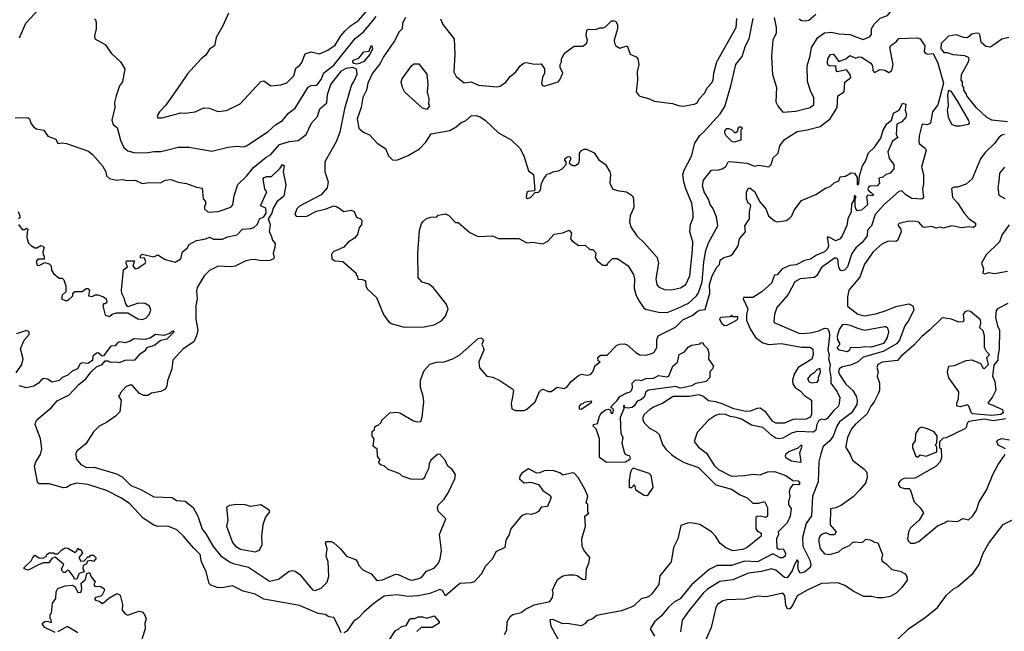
# Model space of a CAD drawing. Extents: x 1793424 to 1900092, y 321114 to 470632.
# Tile 223 of 256: x 1859758 to 1866642, y 417168 to 421449. Entities that reach past the tile are written whole.
import ezdxf

# ---------------------------------------------------------------- set-up
doc = ezdxf.new("R2010")
doc.units = 0

msp = doc.modelspace()

# ---------------------------------------------------------------- linework, layer by layer
at = {"layer": '0CON05XD'}
for points in [[(1865592.8, 421332.8), (1865655, 421310), (1865700.9, 421329.1), (1865714, 421345), (1865712.9, 421385), (1865732.6, 421417.4), (1865775, 421460), (1865825, 421478.8), (1865885, 421550), (1865965, 421580), (1866045, 421575.8), (1866175, 421605.7), (1866193.2, 421616.8), (1866275, 421722.5), (1866295, 421736.7), (1866310, 421725), (1866321.2, 421695), (1866385, 421606.7), (1866445, 421550), (1866465, 421547.5), (1866525, 421572.5), (1866590, 421625), (1866614.2, 421635.8), (1866686.7, 421625)], [(1859757.6, 421322.4), (1859801.5, 421425), (1859895, 421525.6)], [(1860280, 421455), (1860290, 421445), (1860292.5, 421415), (1860292.5, 421385), (1860280, 421335), (1860283.3, 421315), (1860356.4, 421276.4), (1860397.5, 421215), (1860462.5, 421155), (1860492.5, 421105), (1860476.4, 421013.6), (1860456.7, 420985), (1860433.6, 420916.4), (1860421.7, 420868.3), (1860423.3, 420835), (1860402.5, 420745), (1860412.5, 420715), (1860440, 420695), (1860462.5, 420605), (1860486.7, 420555), (1860515, 420530), (1860555, 420519.2), (1860642.7, 420517.3), (1860695, 420525.7), (1860745, 420525.8), (1860793, 420537), (1860865, 420555.8), (1860944.1, 420555.9), (1861101.7, 420528.3), (1861215, 420556.7), (1861275, 420563.3), (1861325, 420558.8), (1861345, 420566.2), (1861495, 420666.7), (1861547, 420713), (1861595.6, 420744.4), (1861636.7, 420795), (1861685, 420828.8), (1861775, 420976.2), (1861795, 420989.2), (1861835, 420990), (1861865, 421030), (1861884, 421076), (1861955, 421130.6), (1862103.1, 421316.9), (1862162.5, 421365), (1862214.3, 421425.7), (1862249.4, 421470.6)], [(1861217.5, 421495), (1861179.2, 421405), (1861132, 421325), (1861120, 421265), (1861085, 421242.5), (1861059.5, 421200.5), (1861026.1, 421173.9), (1860930.5, 421069.5), (1860882, 420998), (1860780.5, 420849.5), (1860736.2, 420805), (1860720, 420775), (1860723, 420763), (1860755, 420761.2), (1860885, 420796.2), (1860915, 420793.8), (1860985, 420804), (1861045, 420831.2), (1861085, 420829.2), (1861143.9, 420806.1), (1861205, 420812.5), (1861299.3, 420860.7), (1861445, 421016.7), (1861465, 421020), (1861515, 420986.2), (1861585, 420992), (1861625, 421006), (1861674.4, 421055.6), (1861689.7, 421110.3), (1861715, 421128), (1861727.5, 421145), (1861755, 421208.8), (1861795, 421223.8), (1861855, 421210), (1861912.5, 421235), (1861965, 421271.2), (1862003.7, 421336.3), (1862030.8, 421369.2), (1862070.8, 421405), (1862127.4, 421442.6), (1862187, 421513)], [(1865207.5, 421455), (1865223.6, 421443.6), (1865255, 421440), (1865275, 421446.7), (1865325, 421488)], [(1862454.5, 421465), (1862435.5, 421425), (1862432.2, 421385), (1862412.2, 421365), (1862379.3, 421300.7), (1862301.8, 421188.2), (1862277.6, 421142.4), (1862225.7, 421075), (1862192.2, 421005), (1862181.9, 420955), (1862157.5, 420905), (1862146.6, 420833.4), (1862118.8, 420755), (1862128.8, 420688.8), (1862161.7, 420661.7), (1862204.1, 420644.1), (1862257.5, 420585), (1862315, 420546.7), (1862337.5, 420495), (1862365, 420467.5), (1862395, 420466.7), (1862475, 420498.8), (1862554.1, 420545.9), (1862598.3, 420591.7), (1862635, 420650), (1862765, 420673.8), (1862810.5, 420699.5), (1862845, 420728.8), (1862875, 420741.2), (1862915, 420776.2), (1862950.7, 420779.3), (1862978.3, 420768.3), (1863015, 420743.8), (1863105, 420658), (1863195, 420608.8), (1863255, 420550), (1863283.3, 420495), (1863315, 420390), (1863350, 420365), (1863360, 420255), (1863355, 420250), (1863313, 420247), (1863305, 420240), (1863300, 420205), (1863308.3, 420198.3), (1863330, 420205), (1863361.7, 420238.3), (1863385, 420242.5), (1863400, 420255), (1863407.5, 420305), (1863425, 420340), (1863440, 420355), (1863441.7, 420368.3), (1863465, 420372.5), (1863493, 420387), (1863525, 420390), (1863550, 420405), (1863580, 420435), (1863580, 420455), (1863570, 420465), (1863570, 420475), (1863585, 420490), (1863601.7, 420491.7), (1863610, 420485), (1863610, 420465), (1863601.7, 420458.3), (1863600, 420445), (1863625, 420427.5), (1863645, 420427.5), (1863666.7, 420445), (1863672.5, 420465), (1863672.5, 420515), (1863687, 420533), (1863705, 420542.5), (1863721.7, 420541.7), (1863775, 420517.5), (1863807, 420467), (1863853.3, 420435), (1863883.6, 420383.6), (1863890, 420365), (1863883.3, 420305), (1863904.1, 420264.1), (1863935, 420253.8), (1864000, 420245), (1864042.5, 420215), (1864050, 420195), (1864052.5, 420135), (1864026.2, 420075), (1864020.8, 420030.8), (1864034, 419995), (1864072, 419935), (1864126, 419885), (1864216, 419785), (1864224, 419745), (1864206.2, 419635), (1864214, 419595), (1864225, 419580), (1864265, 419561.2), (1864315, 419558.8), (1864377.6, 419572.4), (1864416, 419595), (1864442.9, 419655), (1864463.1, 419835), (1864464, 419895), (1864443.8, 419965), (1864448.8, 420015), (1864467.7, 420062.3), (1864467.5, 420095), (1864458.6, 420165), (1864415.6, 420265), (1864400.8, 420315), (1864395.9, 420365.9), (1864404.3, 420395), (1864455.5, 420494.5), (1864478.1, 420585), (1864512.8, 420637.2), (1864538.5, 420661.5), (1864655, 420790.8), (1864687.8, 420842.2), (1864730.6, 420985), (1864765.4, 421134.6), (1864808.9, 421191.1), (1864833.3, 421265), (1864858.9, 421315), (1864886.9, 421456.9)], [(1862700, 421455), (1862716.2, 421415), (1862796.2, 421315), (1862801.2, 421205), (1862793.3, 421085), (1862810.5, 421050.5), (1862865, 421006.2), (1862913.9, 421013.9), (1862965, 420990.8), (1863095, 420978.6), (1863117.1, 420982.9), (1863157.3, 421012.7), (1863188.6, 421051.4), (1863226.7, 421085), (1863256.7, 421125), (1863285, 421148), (1863305, 421150), (1863355, 421136.7), (1863405, 421140), (1863427.5, 421105), (1863427.5, 421075), (1863413.3, 421045), (1863406.7, 421005), (1863410.7, 420990.7), (1863426.1, 420983.9), (1863522.5, 421015), (1863535, 421027.5), (1863556.7, 421075), (1863537.5, 421115), (1863537.5, 421135), (1863546.4, 421153.6), (1863547.5, 421175), (1863567.5, 421215), (1863635, 421262.5), (1863695, 421263.3), (1863722.5, 421285), (1863727.5, 421305), (1863720, 421335), (1863723.3, 421376.7), (1863737, 421383), (1863785, 421380), (1863815, 421392.5), (1863835, 421392.5), (1863855, 421400), (1863895, 421440), (1863915, 421440), (1863926.4, 421436.4), (1863937.5, 421415), (1863938, 421385), (1863915.7, 421305), (1863915.8, 421285), (1863925.6, 421265.6), (1863955, 421250), (1864005, 421266.2), (1864027.6, 421207.6), (1864068.3, 421188.3), (1864080, 421175), (1864086.7, 421135), (1864076.2, 421085), (1864077.5, 421025), (1864067.5, 420945), (1864082.5, 420925), (1864095, 420913.3), (1864155, 420896.7), (1864195, 420877.5), (1864323, 420863), (1864365, 420847.5), (1864396.7, 420843.3), (1864475, 420856.7), (1864492.5, 420865), (1864511.7, 420898.3), (1864546.1, 420933.9), (1864566.7, 420975), (1864596.2, 421005), (1864606, 421025), (1864611.2, 421075), (1864632, 421155), (1864768, 421395), (1864773.2, 421456.8)], [(1865032.9, 421465), (1865046.9, 421395), (1865047.5, 421355), (1865024.6, 421305.4), (1865014.5, 421194.5), (1865016.7, 421145), (1865022, 421065), (1865050.8, 420975), (1865045.8, 420875), (1865060.3, 420840.3), (1865095, 420801.2), (1865185, 420808), (1865285, 420834), (1865310, 420855), (1865310.8, 420905), (1865290.8, 420945), (1865267, 421017), (1865263.3, 421125), (1865285.6, 421195), (1865295.5, 421254.5), (1865338.6, 421325), (1865385, 421357.1), (1865435, 421361.9), (1865485, 421350), (1865565, 421345.5), (1865592.8, 421332.8)], [(1866665.4, 420734.6), (1866555.7, 420745.7), (1866521.2, 420765), (1866446.7, 420835), (1866380, 420915), (1866378.3, 420928.3), (1866360, 420955), (1866360, 420975), (1866350, 420985), (1866350, 421015), (1866340, 421025), (1866342.5, 421065), (1866392.5, 421155), (1866397.5, 421175), (1866392.5, 421185), (1866366.4, 421196.4), (1866285, 421202.5), (1866245, 421217.5), (1866225, 421217.5), (1866202, 421245), (1866204.3, 421285.7), (1866253.8, 421336.2), (1866305, 421346), (1866355, 421327.5), (1866385, 421323.8), (1866415, 421350.8), (1866448, 421358), (1866463.6, 421353.6), (1866470, 421345), (1866477.5, 421295), (1866514.1, 421264.1), (1866545, 421260), (1866625.8, 421314.2), (1866675, 421326)], [(1862115, 421137.1), (1862095, 421142), (1862087.1, 421155), (1862090.8, 421165), (1862129.9, 421180.1), (1862165, 421222.9), (1862200.5, 421229.5), (1862215, 421267.5), (1862220, 421265), (1862225.7, 421245), (1862205.8, 421205), (1862164.6, 421155.4), (1862135, 421141.9), (1862115, 421137.1)], [(1863141.7, 419918.3), (1863248.3, 419918.3), (1863305, 419886.2), (1863345, 419891.2), (1863415, 419881.2), (1863451.7, 419898.3), (1863495, 419947.5), (1863555, 419957.5), (1863600, 419975), (1863616.7, 419955), (1863610, 419915), (1863620.5, 419900.5), (1863665, 419867.5), (1863711.7, 419871.7), (1863745, 419840), (1863765, 419840), (1863787, 419817), (1863782.5, 419785), (1863795, 419760), (1863835, 419730), (1863865, 419730), (1863870, 419745), (1863903, 419777), (1863935, 419777.5), (1864009.5, 419729.5), (1864050, 419665), (1864055.8, 419635), (1864055, 419570), (1864065.8, 419525), (1864085.6, 419485.6), (1864119.2, 419435), (1864133.4, 419423.4), (1864225, 419400.9), (1864285, 419400.5), (1864355, 419426.5), (1864434.6, 419465.4), (1864491.4, 419515), (1864505, 419536.2), (1864529.1, 419615), (1864541.8, 419755), (1864556.1, 419833.9), (1864575, 419888), (1864639.4, 420005), (1864629.7, 420069.7), (1864605, 420130), (1864585.7, 420155.7), (1864575, 420193.3), (1864544.2, 420245), (1864531.2, 420285), (1864538.8, 420325), (1864594.1, 420395.9), (1864645, 420397.5), (1864670, 420405), (1864695, 420422.5), (1864712.5, 420455), (1864723.1, 420456.9), (1864845.7, 420445.7), (1864895, 420423.1), (1864925, 420430), (1864995, 420418.9), (1865013.1, 420435), (1865027.4, 420482.6), (1865062, 420515), (1865072.9, 420565), (1865105, 420610.8), (1865195, 420665.8), (1865265, 420677.5), (1865355, 420702.5), (1865423.8, 420755), (1865473.8, 420835), (1865478.8, 420915), (1865522.1, 420945), (1865528.2, 421011.8), (1865570, 421045), (1865564.3, 421065), (1865538.5, 421098.5), (1865475, 421084.4), (1865467.5, 421095), (1865465.5, 421125.5), (1865425, 421122.9), (1865411.2, 421131.2), (1865405.8, 421145), (1865408, 421175), (1865426.7, 421205), (1865447.5, 421207.5), (1865485, 421155.7), (1865534.2, 421175), (1865562.1, 421197.9), (1865605, 421180.6), (1865625, 421187.8), (1865645, 421185.7), (1865710, 421145), (1865720, 421125), (1865723, 421093), (1865735, 421080), (1865775, 421100), (1865806.2, 421096.2), (1865835, 421080), (1865855.9, 421094.1), (1865865.4, 421135), (1865841.9, 421255), (1865850.4, 421269.6), (1865886.2, 421293.8), (1865905, 421318), (1866035, 421321.2), (1866055, 421314), (1866087.7, 421265), (1866083.2, 421226.8), (1866089.1, 421215), (1866105, 421207.5), (1866145, 421212), (1866177.5, 421145), (1866217.3, 421005), (1866176.6, 420853.4), (1866140, 420805), (1866126.7, 420725), (1866105, 420712.5), (1866075, 420717.5), (1866065, 420710), (1866046.7, 420635), (1866043.8, 420595), (1866049.2, 420579.2), (1866088.8, 420548.8), (1866096.7, 420535), (1866063.6, 420416.4), (1866077.1, 420365), (1866077, 420297), (1866070.8, 420265), (1866077, 420203), (1866065, 420192.5), (1865995, 420198), (1865953.6, 420223.6), (1865925, 420250.8), (1865905, 420245.8), (1865805, 420158.5), (1865740.6, 420085), (1865714.3, 420005), (1865685.6, 419975), (1865684.5, 419935), (1865649.6, 419890.4), (1865605, 419851.1), (1865576.9, 419813.1), (1865545, 419720), (1865525, 419696.7), (1865505, 419690), (1865495, 419696.7), (1865485, 419717.5), (1865479.6, 419769.6), (1865469.4, 419779.4), (1865455, 419780), (1865364.3, 419715), (1865331.7, 419658.3), (1865315.5, 419644.5), (1865215, 419635.8), (1865178.8, 419615), (1865132, 419525), (1865052, 419435), (1865036, 419385), (1865030, 419335), (1865037.5, 419327.5), (1865205.4, 419255.4), (1865235, 419251.5), (1865285, 419257.5), (1865345, 419270.5), (1865385, 419290.4), (1865407, 419287), (1865417.4, 419267.4), (1865421.1, 419235), (1865408, 419135), (1865417, 419103), (1865413.3, 419075), (1865423.8, 419035), (1865419.7, 419000.3), (1865430.4, 418945), (1865429.5, 418905), (1865474.4, 418845), (1865491.4, 418805), (1865488.3, 418761.7), (1865484, 418745), (1865448.2, 418711.8), (1865405, 418657.5), (1865385, 418648.8), (1865365, 418653.3), (1865345, 418642.5), (1865331.9, 418615), (1865323.8, 418576.2), (1865307.8, 418562.2), (1865195, 418566.4), (1865155, 418554.5), (1865095, 418519.5), (1865065, 418515.5), (1865045, 418520.5), (1865017.8, 418537.8), (1864955, 418594.4), (1864875, 418610.6), (1864805, 418653.1), (1864768.8, 418665), (1864725, 418672.1), (1864695, 418684.5), (1864653.2, 418686.8), (1864622.1, 418677.9), (1864574.4, 418645.6), (1864495, 418560), (1864473, 418497), (1864505, 418456.7), (1864560, 418415), (1864616.5, 418326.5), (1864645, 418300), (1864735, 418253.5), (1864825, 418258.1), (1864885, 418268.8), (1864935, 418264), (1864986.9, 418283.1), (1865035, 418285.6), (1865115, 418258.6), (1865164.1, 418224.1), (1865200.3, 418220.3), (1865212, 418205), (1865205, 418194.3), (1865165, 418196.2), (1865141.9, 418165), (1865137.1, 418145), (1865142.2, 418115), (1865132.5, 418075), (1865134.4, 418055), (1865151.8, 418025), (1865145.5, 417975), (1865123.3, 417926.7), (1865062, 417865), (1865063.3, 417845), (1865048.8, 417815), (1865052.3, 417752.3), (1865063.9, 417743.9), (1865096.2, 417745), (1865112, 417715), (1865111.2, 417695), (1865095, 417682), (1865075, 417682), (1865025, 417711.2), (1864916.7, 417655), (1864825, 417659.2), (1864735, 417628.5), (1864635, 417627.5), (1864580, 417600), (1864456.2, 417493.8), (1864375, 417395.6), (1864337.1, 417375), (1864293.7, 417336.3), (1864245, 417276), (1864196.2, 417235), (1864167.5, 417185), (1864196.2, 417135)], [(1862605, 420820), (1862575, 420830), (1862478, 420915), (1862452.1, 420942.1), (1862434, 420975), (1862426.2, 421015), (1862431.2, 421035), (1862497.5, 421125), (1862515, 421140), (1862549.3, 421139.3), (1862605, 421067.5), (1862611.2, 420995), (1862606, 420945), (1862618.8, 420895), (1862617, 420857), (1862622.5, 420845), (1862605, 420820)], [(1859727, 420763), (1859815, 420763.3), (1859826.1, 420756.1), (1859839.1, 420719.1), (1859856.8, 420696.8), (1859875.6, 420685.6), (1859926, 420676), (1859955, 420633.8), (1860011.7, 420611.7), (1860025, 420583.3), (1860055, 420587.5), (1860085, 420582), (1860239.8, 420529.8), (1860268, 420505), (1860336, 420425), (1860359.2, 420385), (1860366, 420356), (1860385, 420336.7), (1860435, 420326.7), (1860475, 420331.2), (1860515, 420323.3), (1860565, 420326), (1860615, 420302.5), (1860665, 420310), (1860743, 420307), (1860775, 420326.7), (1860815, 420330), (1860865, 420312.5), (1860925, 420302.5), (1860995, 420277.5), (1861035, 420270), (1861040, 420195), (1861057, 420177), (1861058.3, 420151.7), (1861050, 420145), (1861050, 420125), (1861075, 420102.5), (1861145, 420106.7), (1861235, 420136.7), (1861247.3, 420152.7), (1861258.8, 420215), (1861283.3, 420295), (1861345, 420353.8), (1861392.5, 420415), (1861482.4, 420487.6), (1861513.9, 420506.1), (1861575, 420574.4), (1861645, 420596.5), (1861705, 420604.5), (1861760.6, 420645), (1861798.6, 420725), (1861839.4, 420770.6), (1861855.6, 420824.4), (1861905, 420866.7), (1861909.6, 420925), (1861932.5, 420995), (1862009.2, 421090.8), (1862040.7, 421109.3), (1862085, 421117.1), (1862110, 421105), (1862114.3, 421065), (1862095, 421018.8), (1862077.1, 420992.9), (1862028.1, 420825), (1861997.2, 420662.8), (1861971.4, 420595), (1861891.2, 420455), (1861892.5, 420385), (1861913.9, 420313.9), (1861907.7, 420272.3), (1861865.8, 420224.2), (1861715, 420143.3), (1861696.7, 420125), (1861682.5, 420085), (1861692.5, 420072.5), (1861765, 420074), (1861832.3, 420107.7), (1861895, 420123.3), (1861955, 420146.7), (1861978.3, 420138.3), (1862025, 420107.5), (1862075, 420116.7), (1862096.4, 420106.4), (1862111.7, 420071.7), (1862121.7, 420061.7), (1862138.3, 420058.3), (1862150, 420045), (1862147, 420013), (1862132.5, 419995), (1862120, 419945), (1862099.3, 419920.7), (1862055, 419892.5), (1862025, 419857.5), (1861983, 419837), (1861955, 419827.5), (1861942.5, 419815), (1861937.5, 419805), (1861940, 419775), (1861965, 419760), (1862017, 419757), (1862110, 419675), (1862111.7, 419661.7), (1862120, 419655), (1862121.7, 419631.7), (1862155, 419630), (1862175, 419620), (1862177.5, 419585), (1862187.5, 419565), (1862252.5, 419505), (1862302.5, 419385), (1862337, 419337), (1862355, 419323.3), (1862446.4, 419296.4), (1862585, 419298), (1862655, 419314), (1862707.9, 419342.1), (1862735.7, 419374.3), (1862753.8, 419425), (1862740.5, 419460.5), (1862650, 419575), (1862617.7, 419597.7), (1862571.7, 419611.7), (1862543.3, 419645), (1862541.2, 419815), (1862553, 419973), (1862568.3, 420021.7), (1862580.7, 420039.3), (1862603, 420057), (1862633, 420067), (1862675, 420070), (1862685, 420080), (1862735, 420090), (1862758.3, 420078.3), (1862805, 420030), (1862825, 420030), (1862905, 419960), (1862948.3, 419938.3), (1862965, 419932.5), (1863063, 419937), (1863107, 419917), (1863141.7, 419918.3)], [(1866335, 420702.9), (1866304.6, 420704.6), (1866276.2, 420715), (1866252.5, 420765), (1866244.6, 420815), (1866253.1, 420845), (1866246.8, 420923.2), (1866255, 420956.7), (1866268.8, 420948.8), (1866315.8, 420875.8), (1866392.3, 420742.3), (1866396.2, 420725), (1866388.8, 420715), (1866335, 420702.9)], [(1865533, 420353), (1865572.5, 420377.5), (1865595, 420373.8), (1865613.8, 420345), (1865613.3, 420293.3), (1865625, 420300), (1865630, 420355), (1865650, 420425), (1865671.2, 420458.8), (1865693.3, 420516.7), (1865735, 420556.2), (1865779.7, 420620.3), (1865794.6, 420675.4), (1865820.5, 420719.5), (1865854.1, 420745.9), (1865866.7, 420795), (1865907.5, 420815), (1865930, 420865), (1865955, 420857.5), (1865948.8, 420815), (1865957.5, 420785), (1865955, 420767.5), (1865925.7, 420735), (1865891.5, 420718.5), (1865886.4, 420646.4), (1865898.8, 420625), (1865860.9, 420599.1), (1865828.9, 420525), (1865837.1, 420477.1), (1865870.8, 420435), (1865870, 420405), (1865843.3, 420375), (1865814.2, 420365.8), (1865793.9, 420346.1), (1865765, 420340), (1865770, 420305), (1865753.3, 420285), (1865705, 420284.4), (1865692.2, 420277.8), (1865688.1, 420265), (1865693.6, 420253.6), (1865728, 420225), (1865723, 420217), (1865685, 420220), (1865678.6, 420205), (1865681.4, 420195), (1865685, 420153.8), (1865645, 420116), (1865615, 420110), (1865603.3, 420125), (1865600, 420145), (1865600, 420195), (1865606.4, 420206.4), (1865595, 420220), (1865590, 420185), (1865575, 420160), (1865570.8, 420105), (1865549.4, 420055), (1865542.6, 420007.4), (1865508.5, 419935), (1865495, 419914.4), (1865465, 419900.6), (1865415, 419925.8), (1865404.1, 419925.9), (1865412.5, 419865), (1865405.6, 419845), (1865385, 419823.1), (1865328.8, 419801.2), (1865286.6, 419773.4), (1865245, 419762.5), (1865186.3, 419733.7), (1865141.8, 419728.2), (1865090, 419705), (1865055, 419662.5), (1865035, 419660), (1865014.1, 419605.9), (1864946.6, 419543.4), (1864885, 419505.6), (1864820, 419505), (1864817.5, 419495), (1864850, 419425), (1864840, 419385), (1864840, 419345), (1864866.7, 419285), (1864902.5, 419225), (1864955, 419187.1), (1864995, 419175.6), (1865085, 419182.9), (1865225, 419155.7), (1865285, 419155.7), (1865302.9, 419142.9), (1865306.7, 419105), (1865296, 419074), (1865202.2, 419015), (1865173.3, 418966.7), (1865160.5, 418925), (1865165, 418900), (1865181.2, 418875), (1865215, 418851.4), (1865245, 418818.1), (1865294, 418785), (1865295, 418683.8), (1865285, 418668), (1865257.6, 418652.4), (1865165, 418649.5), (1865105, 418625.5), (1865045, 418624.4), (1865025, 418636.9), (1864975, 418702.2), (1864935, 418729.4), (1864915, 418727.8), (1864865, 418708.8), (1864835, 418707.5), (1864750.8, 418725), (1864670.4, 418759.6), (1864625, 418775.3), (1864575, 418782.3), (1864535, 418814.5), (1864506.6, 418823.4), (1864438.6, 418811.4), (1864327.8, 418812.2), (1864255.5, 418764.5), (1864195, 418739.4), (1864165, 418719.4), (1864124.3, 418685), (1864115.8, 418665), (1864115.8, 418645), (1864126, 418625), (1864160.6, 418590.6), (1864205.5, 418565.5), (1864228.8, 418545), (1864252.9, 418475), (1864275, 418444), (1864316, 418405), (1864349.3, 418379.3), (1864405, 418349.2), (1864505, 418314.4), (1864625, 418194.2), (1864735, 418162.9), (1864795, 418124), (1864845, 418102), (1864885, 418065.8), (1864925, 418065.8), (1864965, 418076.7), (1864986.2, 418035), (1864986.4, 417973.6), (1864975, 417963.8), (1864935, 417973.3), (1864915, 417972), (1864906.1, 417963.9), (1864906, 417885), (1864915, 417871.2), (1864942.5, 417855), (1864943.3, 417835), (1864844.3, 417755.7), (1864815, 417740), (1864745, 417732.2), (1864695, 417752.7), (1864654.4, 417785), (1864625, 417832.5), (1864595.8, 417865), (1864512.5, 417915), (1864465, 417926), (1864435, 417926.2), (1864381.7, 417908.3), (1864360, 417815), (1864330, 417755), (1864312.5, 417655), (1864233.9, 417556.1), (1864227.5, 417495), (1864178.8, 417431.2), (1864155, 417410), (1864104.2, 417395.8), (1864050, 417345), (1864033, 417337), (1863965, 417311.9), (1863877.5, 417295), (1863792.3, 417277.7), (1863763.6, 417256.4), (1863725, 417242.5), (1863709.3, 417220.7), (1863683, 417207), (1863585, 417222.5), (1863555, 417220), (1863485, 417251.2), (1863465, 417247.5), (1863472, 417205), (1863535, 417090)], [(1866645, 420645.6), (1866625, 420640.8), (1866604.6, 420625.4), (1866575, 420582.2), (1866509.7, 420520.3), (1866476.2, 420475), (1866416.7, 420335), (1866375, 420296.7), (1866315, 420277.5), (1866293, 420277), (1866273, 420267), (1866281.2, 420205), (1866315, 420166.7), (1866362, 420095), (1866396.1, 420056.1), (1866440, 420025), (1866440, 420005), (1866427.5, 419995), (1866395, 419998), (1866342.1, 419992.1), (1866275, 420005.8), (1866215, 419990), (1866195, 419996.7), (1866165, 419990), (1866135, 420002.5), (1866085, 419993.3), (1866075, 419997.5), (1866045, 420032.5), (1866025, 420037.5), (1865975, 420038.8), (1865908.3, 420021.7), (1865900, 420015), (1865900, 420005), (1865917, 419987), (1865922.5, 419965), (1865895.9, 419904.1), (1865883, 419897), (1865830.7, 419899.3), (1865785, 419878), (1865725.5, 419824.5), (1865665, 419736.7), (1865632.7, 419647.3), (1865554.6, 419555), (1865545, 419510), (1865545, 419443.3), (1865618.6, 419388.6), (1865665, 419376.5), (1865745, 419390), (1865815.4, 419414.6), (1865885, 419442.2), (1865975, 419460.8), (1866003.3, 419445), (1866008.8, 419415), (1865970.9, 419339.1), (1865946, 419305), (1865908.6, 419205), (1865889.8, 419180.2), (1865795, 419127.4), (1865655, 419087.5), (1865615, 419052.5), (1865568, 419032), (1865511.5, 419018.5), (1865488.8, 419005), (1865484.3, 418985), (1865489.2, 418965), (1865535, 418898.6), (1865582.4, 418852.4), (1865607.8, 418815), (1865614.5, 418785), (1865612.2, 418755), (1865573.2, 418696.8), (1865489.5, 418635), (1865470.9, 418605), (1865446.9, 418533.1), (1865420.3, 418499.7), (1865375, 418462.1), (1865360.5, 418409.5), (1865345.8, 418355), (1865341.5, 418215), (1865300.7, 418115), (1865294.3, 417975.7), (1865257.5, 417922.5), (1865231.4, 417825), (1865234.3, 417764.3), (1865281.9, 417665), (1865288.6, 417635), (1865284.2, 417615), (1865245, 417582.5), (1865215, 417574.2), (1865204.3, 417595), (1865198.8, 417631.2), (1865202.5, 417655), (1865195, 417667.5), (1865175, 417636.2), (1865158.5, 417591.5), (1865125, 417542.5), (1865105, 417544.5), (1865045, 417595.4), (1865014.5, 417604.5), (1864945, 417587.3), (1864855, 417574.4), (1864745, 417529.4), (1864652.8, 417517.2), (1864566.9, 417463.1), (1864537.1, 417435), (1864437.6, 417312.4), (1864390, 417245), (1864377.5, 417165)], [(1864755, 420592.5), (1864740, 420595), (1864697.5, 420635), (1864687.5, 420655), (1864688.3, 420671.7), (1864703, 420687), (1864715, 420687.5), (1864735, 420680), (1864755, 420660), (1864765, 420660), (1864778.3, 420671.7), (1864781.7, 420688.3), (1864791.7, 420698.3), (1864805, 420700), (1864810, 420685), (1864800, 420675), (1864800, 420605), (1864755, 420592.5)], [(1859750, 420015), (1859775, 419980), (1859795, 419980), (1859805, 419990), (1859817, 419977), (1859810, 419965), (1859807.5, 419925), (1859820, 419885), (1859840, 419865), (1859863, 419853), (1859877, 419853), (1859905, 419867.5), (1859917, 419867), (1859930, 419855), (1859920, 419825), (1859923, 419803), (1859930, 419795), (1859928.3, 419771.7), (1859885, 419772.5), (1859873.3, 419756.7), (1859880.7, 419730.7), (1859895, 419727.5), (1859935, 419750), (1859965, 419740), (1859977, 419727), (1859980, 419695), (1859993.6, 419673.6), (1860035, 419640), (1860055, 419640), (1860067, 419627), (1860080, 419585), (1860080, 419545), (1860055, 419520), (1860050, 419495), (1860075, 419483.3), (1860095, 419482.5), (1860130, 419515), (1860130, 419535), (1860143, 419547), (1860195, 419547.5), (1860223, 419567), (1860235, 419567.5), (1860247, 419553), (1860240, 419515), (1860265, 419512.5), (1860285, 419522.5), (1860305, 419522.5), (1860345, 419510), (1860362.5, 419495), (1860367, 419473), (1860355, 419460), (1860345, 419460), (1860340, 419445), (1860355, 419380), (1860385, 419372.5), (1860405, 419386.7), (1860435, 419396.7), (1860515, 419397.5), (1860585, 419355.8), (1860615, 419351.4), (1860640.9, 419359.1), (1860664.2, 419385.8), (1860674, 419415), (1860665, 419443.3), (1860635, 419461.4), (1860585.8, 419464.2), (1860515, 419440), (1860497.5, 419465), (1860491.2, 419495), (1860473, 419533), (1860470.8, 419555), (1860483, 419697), (1860511.7, 419718.3), (1860502.5, 419745), (1860505, 419760), (1860560, 419760), (1860548, 419725), (1860565, 419705.8), (1860585, 419709.1), (1860635, 419744.4), (1860640.5, 419755), (1860630.6, 419780.6), (1860601.7, 419781.7), (1860603.2, 419796.8), (1860615, 419806.7), (1860695, 419788.8), (1860725, 419802.5), (1860775, 419770), (1860845, 419751.2), (1860883.8, 419775), (1860896.8, 419823.2), (1860929.3, 419850.7), (1860943.3, 419875), (1860995, 419902.5), (1861060, 419915), (1861085, 419926.2), (1861112.7, 419912.7), (1861175, 419913.2), (1861211.1, 419928.9), (1861277.8, 419942.2), (1861315, 419982.9), (1861375, 419987.1), (1861396, 419995), (1861421.1, 420018.9), (1861435, 420056), (1861465, 420068), (1861481.4, 420095), (1861479.2, 420129.2), (1861442.9, 420145), (1861485.8, 420245), (1861472.8, 420262.8), (1861460.5, 420335), (1861467.5, 420345), (1861485, 420352.2), (1861517.6, 420352.4), (1861579.7, 420410.3), (1861595, 420436), (1861608, 420425), (1861601.2, 420385), (1861617.9, 420292.1), (1861606, 420214), (1861556.4, 420173.6), (1861529.7, 420130.3), (1861521.4, 420095), (1861494.3, 420055), (1861509.4, 420015), (1861501.4, 419965), (1861517.5, 419937.5), (1861525.6, 419905.6), (1861543.4, 419883.4), (1861543.1, 419855), (1861530.6, 419815), (1861536.9, 419785), (1861532.5, 419775), (1861506.4, 419763.6), (1861445, 419760), (1861405, 419770.6), (1861372.4, 419767.6), (1861335, 419759.2), (1861265.8, 419724.2), (1861235, 419719.2), (1861145.9, 419724.1), (1861085, 419693.8), (1861048.8, 419655), (1861000, 419575), (1860995, 419550), (1860997.8, 419495), (1860989.4, 419445), (1860989.2, 419355), (1861003.8, 419275), (1860994.1, 419235.9), (1860975.7, 419194.3), (1860901.2, 419145), (1860828.8, 419065), (1860821.2, 419005), (1860790.7, 418920.7), (1860786.7, 418885), (1860775, 418862.5), (1860745, 418846.7), (1860680, 418835), (1860655, 418817.5), (1860625, 418817.5), (1860595, 418832.5), (1860545, 418890), (1860525, 418890), (1860500.7, 418879.3), (1860460, 418835), (1860458.3, 418821.7), (1860450, 418815), (1860467.5, 418785), (1860457.5, 418705), (1860427.5, 418675), (1860365, 418630), (1860313.3, 418605), (1860273.3, 418565), (1860219.5, 418480.5), (1860159.5, 418430.5), (1860151.2, 418415), (1860154, 418375), (1860185, 418336), (1860224.5, 418314.5), (1860277.8, 418317.8), (1860435, 418270.8), (1860475, 418249.2), (1860535, 418188.6), (1860605, 418160.6), (1860695, 418108.6), (1860825, 418104), (1860855, 418083.3), (1860915, 418079.2), (1860970, 418035), (1861003.3, 417973.3), (1861033, 417883), (1861059.4, 417849.4), (1861111.2, 417761.2), (1861165, 417695.8), (1861224, 417654), (1861251.7, 417641.7), (1861357.2, 417617.2), (1861505, 417519.2), (1861567.4, 417532.6), (1861641.2, 417588.8), (1861665, 417593.3), (1861685, 417588.8), (1861716, 417565), (1861805, 417458.8), (1861825, 417454), (1861865, 417469.2), (1861907.7, 417512.3), (1861920.6, 417555), (1861914.2, 417655), (1861900, 417695), (1861908, 417745), (1861896.7, 417785), (1861903.6, 417796.4), (1861935, 417796.2), (1861955, 417786.7), (1862001.2, 417745), (1862043.1, 417693.1), (1862105, 417670), (1862120, 417655), (1862129.3, 417629.3), (1862158.3, 417598.3), (1862215, 417570), (1862255, 417524.2), (1862295, 417527.5), (1862385, 417568.1), (1862405.5, 417565.5), (1862485, 417528), (1862505, 417526), (1862555, 417539.4), (1862575.4, 417554.6), (1862602, 417588), (1862655, 417610), (1862685.3, 417644.7), (1862698.9, 417675), (1862707, 417733), (1862694.3, 417845), (1862737.5, 417955), (1862685, 418010), (1862680, 418035), (1862685, 418050), (1862725, 418092.5), (1862755, 418137.5), (1862800, 418235), (1862806.1, 418266.1), (1862781.7, 418301.7), (1862752.5, 418325), (1862732.5, 418365), (1862695, 418407.5), (1862680, 418405), (1862632.5, 418365), (1862620.7, 418339.3), (1862617.5, 418305), (1862590, 418255), (1862588.3, 418241.7), (1862575, 418230), (1862493, 418233), (1862433, 418253), (1862415, 418270), (1862385, 418282.5), (1862335, 418300), (1862307, 418327), (1862285, 418330), (1862271.7, 418341.7), (1862270, 418355), (1862277.5, 418365), (1862260, 418395), (1862257, 418447), (1862245, 418450), (1862230, 418465), (1862237.5, 418515), (1862223, 418533), (1862223, 418567), (1862238.3, 418581.7), (1862241.7, 418598.3), (1862251.7, 418608.3), (1862265, 418610), (1862285, 418630), (1862290, 418645), (1862345, 418697.5), (1862395, 418702.5), (1862416.1, 418696.1), (1862510.5, 418640.5), (1862536.4, 418633.6), (1862563, 418637), (1862573, 418667), (1862583.3, 418775), (1862580, 418815), (1862561.2, 418875), (1862561.2, 418925), (1862585, 418992.5), (1862625, 419036.7), (1862673, 419053), (1862725, 419053.8), (1862785.9, 419074.1), (1862835, 419103.3), (1862962.9, 419217.1), (1862985, 419221.5), (1863000.8, 419205), (1862990, 419175), (1863001.7, 419151.7), (1863002.5, 419135), (1862967.5, 419055), (1862973, 419013), (1863023.9, 418953.9), (1863066.4, 418946.4), (1863115, 418923.3), (1863198.3, 418868.3), (1863210, 418855), (1863204, 418806), (1863193.9, 418763.9), (1863200, 418725), (1863225, 418712.5), (1863285, 418712.5), (1863305, 418722.5), (1863362.5, 418775), (1863393, 418847), (1863403, 418857), (1863415, 418862.5), (1863455, 418847.5), (1863475, 418847.5), (1863515, 418877.5), (1863565, 418867.5), (1863583, 418877), (1863613.6, 418916.4), (1863665, 418957.5), (1863687, 418967), (1863725, 418960), (1863750, 418965), (1863766, 418984), (1863781.7, 419028.3), (1863817.5, 419055), (1863801.7, 419061.7), (1863800, 419085), (1863818.3, 419101.7), (1863865, 419100), (1863931.7, 419168.3), (1863953, 419177), (1863985, 419180), (1864005, 419173.3), (1864065, 419120), (1864095, 419103.3), (1864135, 419101.2), (1864178.3, 419111.7), (1864195, 419122.5), (1864212, 419155), (1864212.3, 419207.7), (1864223.2, 419236.8), (1864342.8, 419297.2), (1864395, 419348.9), (1864465, 419381.1), (1864495, 419406.7), (1864514.6, 419415.4), (1864550.5, 419419.5), (1864582.8, 419535), (1864581.8, 419595), (1864599.1, 419655), (1864632.5, 419717.5), (1864650, 419735), (1864656.7, 419765), (1864682.5, 419785), (1864725, 419796.2), (1864745, 419811.2), (1864780.8, 419865), (1864791.4, 419915), (1864832, 419965), (1864828.8, 420005), (1864860.8, 420055), (1864860.6, 420105), (1864871.2, 420145), (1864867.5, 420155), (1864852, 420165), (1864840, 420195), (1864840, 420245), (1864855, 420270), (1864865, 420270), (1864895, 420247.5), (1864934, 420175), (1864975.5, 420125), (1864994.2, 420075), (1865035, 420042), (1865055, 420034), (1865116.1, 420043.9), (1865135.7, 420054.3), (1865155.8, 420075), (1865174.2, 420115), (1865225, 420183.3), (1865323.6, 420226.4), (1865391.4, 420268.6), (1865425, 420281.2), (1865453.9, 420306.1), (1865485, 420320), (1865495, 420350), (1865533, 420353)], [(1866645, 420416.2), (1866609.2, 420375), (1866604.3, 420315.7), (1866598, 420275), (1866605, 420220), (1866646.4, 420196.4)], [(1859747, 420107), (1859760, 420075), (1859758.3, 420061.7), (1859750, 420055)], [(1866677.3, 420012.7), (1866626.7, 419945), (1866608.8, 419895), (1866516.1, 419803.9), (1866482.5, 419745), (1866496.7, 419705), (1866491.2, 419675), (1866505, 419671.1), (1866535, 419678.9), (1866575, 419672.9), (1866665, 419688.7)], [(1866666.5, 419463.5), (1866594.3, 419425.7), (1866585.7, 419414.3), (1866580.7, 419365), (1866594.3, 419305), (1866608.8, 419275), (1866606.5, 419143.5), (1866596.7, 419095), (1866597.5, 419065), (1866568.3, 419031.7), (1866560.8, 418955), (1866576, 418916), (1866582.5, 418855), (1866560.7, 418809.3), (1866527.5, 418765), (1866629.5, 418719.5), (1866635, 418697.5), (1866619.2, 418685), (1866555, 418679.5), (1866421.1, 418691.1), (1866412.5, 418695), (1866394.4, 418744.4), (1866385, 418754), (1866335, 418739.4), (1866315, 418744.2), (1866310.9, 418750.9), (1866309.4, 418765), (1866321.9, 418798.1), (1866324.1, 418844.1), (1866255, 418942.5), (1866244.2, 418985), (1866254, 419025), (1866295, 419027.7), (1866375, 419063.3), (1866415, 419067.5), (1866475, 419042), (1866495, 419010), (1866505, 419006.7), (1866532.5, 419035), (1866520, 419085), (1866540, 419105), (1866517, 419127), (1866503.9, 419153.9), (1866503.8, 419235), (1866495, 419270), (1866472.5, 419292.5), (1866479.2, 419325), (1866475, 419348.8), (1866406.8, 419406.8), (1866385, 419410), (1866366.6, 419403.4), (1866355.7, 419385), (1866360, 419345), (1866353.8, 419335), (1866325, 419332), (1866273.4, 419353.4), (1866215, 419362), (1866205, 419358.8), (1866122.7, 419277.3), (1866065, 419232), (1866009.1, 419170.9), (1865917.9, 419092.1), (1865895, 419064), (1865787.5, 419052.5), (1865758.8, 419035), (1865752, 419015), (1865760, 418985), (1865753.8, 418955), (1865770, 418905), (1865770, 418855), (1865763.8, 418835), (1865732.5, 418775), (1865708.6, 418745), (1865682.2, 418687.8), (1865602.4, 418617.6), (1865574.3, 418585), (1865545.9, 418524.1), (1865533.3, 418465), (1865533.9, 418453.9), (1865565.9, 418405.9), (1865580, 418365), (1865663, 418303), (1865681.7, 418281.7), (1865682.5, 418245), (1865671.2, 418205), (1865630, 418155)], [(1864685, 419308.8), (1864705, 419310), (1864770, 419345), (1864780, 419355), (1864778.3, 419368.3), (1864745, 419370), (1864735, 419380), (1864725, 419370), (1864660, 419365), (1864650, 419355), (1864665, 419324.2), (1864685, 419308.8)], [(1859732.7, 418977.3), (1859773.8, 419035), (1859783.3, 419075), (1859763.8, 419145), (1859790, 419205), (1859823.8, 419245), (1859823.3, 419265), (1859805, 419272.5), (1859735, 419250)], [(1862005, 417157.5), (1861987.5, 417202.5), (1861953.6, 417263.6), (1861920.5, 417270.5), (1861895, 417286.2), (1861845, 417292), (1861715, 417348), (1861465, 417394), (1861405, 417428.1), (1861319.5, 417449.5), (1861246.1, 417486.1), (1861186.1, 417473.9), (1861145, 417473.3), (1861095, 417490), (1861083.6, 417503.6), (1861062, 417585), (1861030, 417655), (1861020, 417705), (1860972.2, 417752.2), (1860904.2, 417834.2), (1860857.3, 417877.3), (1860794.1, 417904.1), (1860725, 417900.5), (1860695, 417910.5), (1860620.5, 417960.5), (1860525, 418062.5), (1860465, 418102.9), (1860365, 418152.5), (1860235, 418195.6), (1860155, 418204.2), (1860115, 418194), (1860085, 418173.8), (1860065, 418171.2), (1859965, 418199.2), (1859895, 418200), (1859882, 418215), (1859861.4, 418325), (1859870.8, 418355), (1859904.2, 418405), (1859912.9, 418445), (1859904.2, 418515), (1859866.7, 418615), (1859870, 418635), (1859880, 418650), (1859977, 418733), (1860019.7, 418780.3), (1860105, 418822.9), (1860172.2, 418895), (1860221.4, 418935), (1860257.3, 418985), (1860295, 419018.6), (1860334.3, 419035.7), (1860355, 419061.2), (1860375, 419060.8), (1860392.1, 419052.1), (1860435, 419054.4), (1860455, 419049.4), (1860495, 419065.5), (1860565, 419068.6), (1860599.5, 419110.5), (1860638.5, 419135), (1860652.4, 419157.6), (1860695, 419168.8), (1860743.8, 419206.2), (1860788.8, 419215), (1860837.5, 419265), (1860835, 419270), (1860825, 419267.5), (1860807.5, 419252.5), (1860765, 419238.6), (1860707.5, 419245), (1860670.2, 419219.8), (1860635, 419210), (1860555, 419214.5), (1860530.8, 419199.2), (1860495, 419187.9), (1860455, 419194.4), (1860442, 419188), (1860425, 419166), (1860395, 419162.9), (1860345, 419095.8), (1860335, 419094.3), (1860306.2, 419116.2), (1860295, 419115.8), (1860269.2, 419095), (1860266.6, 419063.4), (1860235, 419042.3), (1860195, 419047.5), (1860180.4, 419039.6), (1860163.3, 419005), (1860125, 418988.6), (1860095, 418962), (1860056.1, 418943.9), (1860035, 418924), (1859985, 418910.9), (1859951.7, 418931.7), (1859925, 418936.7), (1859905, 418922.5), (1859890, 418905), (1859856.8, 418883.2), (1859805, 418872.5), (1859755, 418886)], [(1865545, 419123.3), (1865486.7, 419135), (1865473.8, 419155), (1865492.5, 419175), (1865493.3, 419185), (1865478.8, 419208.8), (1865476, 419235), (1865490.1, 419279.9), (1865514, 419316), (1865535, 419318.8), (1865565, 419311.5), (1865615, 419289.6), (1865665, 419276.5), (1865805, 419301.4), (1865815, 419300.8), (1865825, 419291.2), (1865831.9, 419265), (1865823.1, 419225), (1865797.5, 419182.5), (1865715, 419155.9), (1865665, 419159.8), (1865625, 419152.6), (1865564.5, 419155.5), (1865560, 419135), (1865545, 419123.3)], [(1863860.7, 418350.7), (1863812.5, 418385), (1863812, 418515), (1863788.8, 418585), (1863766.7, 418605), (1863770, 418615), (1863797, 418623), (1863811.1, 418675), (1863824.3, 418695), (1863855, 418719.2), (1863873, 418723), (1863887.5, 418717.5), (1863894.1, 418694.1), (1863905.9, 418694.1), (1863910, 418715), (1863905, 418727.5), (1863892.5, 418732.5), (1863896.7, 418745), (1863936.3, 418783.7), (1863955, 418811.4), (1864002.1, 418837.9), (1864025.8, 418844.2), (1864035.9, 418854.1), (1864043.3, 418875), (1864041.2, 418905), (1864062, 418925), (1864085, 418928.5), (1864105, 418922.5), (1864135, 418936.7), (1864190, 418940), (1864225, 418957.8), (1864285, 418949.6), (1864296.8, 418953.2), (1864325, 419023.8), (1864358.6, 419051.4), (1864370, 419105), (1864405.8, 419124.2), (1864433, 419157), (1864455, 419170), (1864515, 419180), (1864521.7, 419188.3), (1864535, 419190), (1864540, 419175), (1864567, 419147), (1864576.7, 419115), (1864573.6, 419073.6), (1864610, 419025), (1864602.5, 419005), (1864583.3, 418985), (1864583.3, 418945), (1864557.5, 418917.5), (1864486.6, 418903.4), (1864455, 418887.1), (1864395, 418871.8), (1864375, 418870.8), (1864345, 418882.3), (1864153.7, 418856.3), (1864136, 418844), (1864125, 418806), (1864105, 418790.8), (1864075, 418780), (1864055, 418746.7), (1864041.2, 418735), (1864008.8, 418728.8), (1863990, 418735), (1863985, 418750), (1863980, 418745), (1863982.5, 418725), (1863956.2, 418665), (1863961.9, 418555), (1863975.6, 418525), (1863968.8, 418485), (1863985.8, 418415.8), (1863995, 418406.2), (1864018.8, 418398.8), (1864027.5, 418385), (1864025, 418370), (1863995, 418352.5), (1863860.7, 418350.7)], [(1865295, 418906.9), (1865335, 418911.4), (1865344, 418925), (1865343.6, 418946.4), (1865358.3, 418981.7), (1865355, 419006.7), (1865335, 419000), (1865313.2, 418976.8), (1865285, 418959.2), (1865265.8, 418935), (1865278, 418915), (1865295, 418906.9)], [(1863685, 418722.5), (1863745, 418762.5), (1863757.5, 418775), (1863755, 418780), (1863705, 418770), (1863695, 418760), (1863681.7, 418758.3), (1863670, 418745), (1863670, 418725), (1863685, 418722.5)], [(1866653.7, 418656.3), (1866565, 418640.6), (1866505, 418653.3), (1866394.6, 418635.4), (1866382, 418625), (1866376.7, 418595), (1866365.8, 418584.2), (1866235, 418522.5), (1866215, 418520), (1866190, 418495), (1866190, 418455), (1866200, 418445), (1866202.5, 418385), (1866193.3, 418355), (1866165.8, 418324.2), (1866025, 418242.5), (1866005, 418237.5), (1865945, 418240), (1865920, 418225), (1865903.6, 418206.4), (1865903.6, 418193.6), (1865915, 418177.5), (1865945, 418167.5), (1865977, 418167), (1865985, 418160), (1866013.3, 418075), (1866055, 418032.5), (1866077, 417997), (1866047.5, 417945), (1865987.3, 417892.7), (1865972.5, 417865), (1865966.2, 417815), (1865970.5, 417800.5), (1865986.1, 417786.1), (1866015, 417784)], [(1866035, 418387.5), (1866055, 418402.5), (1866095, 418393.3), (1866170, 418425), (1866170, 418455), (1866162.5, 418475), (1866170, 418485), (1866172.5, 418535), (1866152.5, 418565), (1866105, 418586.2), (1866063.9, 418596.1), (1866045, 418587.5), (1866020.5, 418549.5), (1866018.3, 418501.7), (1866000, 418475), (1866000, 418455), (1866025, 418392.5), (1866035, 418387.5)], [(1866650, 418445), (1866600.7, 418470.7), (1866590, 418495), (1866594.2, 418505.8), (1866625, 418518.6), (1866678.6, 418508.6)], [(1865215, 418351.2), (1865222.5, 418357.5), (1865212.7, 418417.3), (1865230, 418465), (1865225, 418472.5), (1865199.2, 418450.8), (1865135, 418423.3), (1865113.3, 418405), (1865110, 418395), (1865114.2, 418384.2), (1865155, 418360.8), (1865215, 418351.2)], [(1866015, 417784), (1866045, 417796.2), (1866175, 417906.2), (1866225, 417926.7), (1866245, 417941.2), (1866315, 417936.7), (1866355, 417956.7), (1866391.7, 417948.3), (1866423, 417977), (1866447.5, 418015), (1866466.2, 418075), (1866518, 418155), (1866561.2, 418265), (1866600, 418335), (1866648.8, 418405)], [(1863148.8, 417145), (1863163.8, 417175), (1863165.8, 417235), (1863187.3, 417272.7), (1863205, 417286), (1863265, 417300.6), (1863295, 417323.3), (1863355, 417352.2), (1863465, 417375.6), (1863484.4, 417405), (1863488.6, 417435), (1863484.2, 417455.8), (1863492.9, 417477.1), (1863519.5, 417530.5), (1863555, 417556.2), (1863595, 417563.8), (1863635, 417562.5), (1863655, 417558), (1863695, 417531.2), (1863716.2, 417533.8), (1863720.8, 417605), (1863737.1, 417645), (1863743.9, 417683.9), (1863702.5, 417735), (1863691.4, 417765), (1863687.5, 417815), (1863713.6, 417903.6), (1863710, 417975), (1863737.5, 417995), (1863730, 418005), (1863730, 418055), (1863720, 418065), (1863730, 418115), (1863708.3, 418168.3), (1863663.8, 418245), (1863635, 418273.8), (1863623.9, 418276.1), (1863555, 418260), (1863535, 418276.7), (1863485, 418292.5), (1863425, 418292), (1863395, 418277.1), (1863375, 418275.8), (1863315, 418305.8), (1863270, 418275), (1863256.2, 418255), (1863252.5, 418235), (1863285, 418207.5), (1863331.7, 418211.7), (1863385, 418196.7), (1863415, 418153.3), (1863465, 418121.2), (1863474, 418105), (1863448.8, 418041.2), (1863405, 418036.2), (1863385, 418006.7), (1863365, 417993.8), (1863335, 417986.7), (1863305, 417990), (1863275, 417980), (1863256.7, 417965), (1863192, 417885), (1863180, 417845), (1863156, 417805), (1863150, 417755), (1863086.2, 417725), (1863064.2, 417675), (1863015.7, 417624.3), (1862985, 417568.8), (1862936.7, 417515), (1862915, 417508), (1862835, 417503.3), (1862735, 417415.8), (1862714.3, 417454.3), (1862695, 417461.2), (1862625, 417433.1), (1862545, 417417.3), (1862475, 417411.1), (1862395, 417422.9), (1862307.1, 417412.9), (1862236, 417365), (1862166, 417305), (1862126.6, 417263.4), (1862092.3, 417237.7), (1862045, 417170), (1862025, 417156.7)], [(1864145, 418116.7), (1864125, 418119.2), (1864066.2, 418155), (1864062.5, 418185), (1864055, 418192.5), (1864035, 418172.5), (1864023, 418173), (1864022, 418225), (1864031.2, 418285), (1864045, 418313.3), (1864155.9, 418275.9), (1864170.7, 418260.7), (1864185.5, 418175), (1864145, 418116.7)], [(1865630, 418155), (1865585, 418110), (1865505, 418050), (1865465, 418032.5), (1865427.5, 418025), (1865424, 417914), (1865467.5, 417865), (1865455, 417842.5), (1865425, 417842.5), (1865395, 417856.7), (1865375, 417851.2), (1865355, 417836.7), (1865346.2, 417815), (1865346.2, 417795), (1865356, 417745), (1865385, 417710.8), (1865420, 417705), (1865485.7, 417724.3), (1865511.2, 417748.8), (1865560.7, 417769.3), (1865581.2, 417788.8), (1865595, 417793.3), (1865645, 417790), (1865656.4, 417793.6), (1865675, 417812.5), (1865705, 417808.8), (1865735, 417792.5), (1865758.3, 417788.3), (1865790, 417705), (1865783.8, 417675), (1865788.3, 417658.3), (1865815, 417642.5), (1865855, 417600), (1865915, 417590), (1865949.3, 417569.3), (1865961.7, 417551.7), (1865962.5, 417525), (1865926.4, 417473.6), (1865887.5, 417435), (1865845, 417411.2), (1865795, 417401.2), (1865755, 417402), (1865715, 417411.2), (1865661.2, 417411.2), (1865585, 417450), (1865527.7, 417487.7), (1865478, 417508), (1865365, 417501.9), (1865265, 417456.9), (1865194.2, 417415.8), (1865165, 417354.2), (1865145, 417326.7), (1865135, 417323.3), (1865125, 417327.5), (1865115, 417353.3), (1865107.6, 417417.6), (1865093.9, 417436.1), (1864980.7, 417409.3), (1864916.4, 417413.6), (1864827.7, 417392.3), (1864705, 417388), (1864675, 417381.2), (1864636.7, 417355), (1864626.2, 417335), (1864593.3, 417195), (1864531.2, 417055)], [(1861405, 417724.2), (1861435, 417736.7), (1861454, 417775), (1861451.2, 417835), (1861460, 417915), (1861476.2, 417965), (1861507.5, 418005), (1861502.5, 418015), (1861445, 418053.3), (1861375, 418041.2), (1861335, 418053.8), (1861275, 418056.2), (1861225, 418047.5), (1861205, 418037.5), (1861213.3, 417945), (1861204, 417905), (1861245, 417788.8), (1861266.2, 417765), (1861303, 417743), (1861405, 417724.2)], [(1865895, 417110), (1865973.3, 417185), (1866088.8, 417265), (1866175.5, 417334.5), (1866237.9, 417422.1), (1866285, 417462), (1866318.3, 417481.7), (1866424.3, 417575.7), (1866467.5, 417635), (1866494.6, 417715.4), (1866534.4, 417785), (1866635, 417915.8), (1866705, 417950)], [(1860155, 417530), (1860140, 417535), (1860140, 417545), (1860105, 417592.5), (1860093, 417597), (1860075, 417580), (1860065, 417580), (1860055, 417590), (1860050, 417605), (1860067.5, 417635), (1860005, 417687.5), (1859982, 417678), (1859961.7, 417648.3), (1859925, 417647.5), (1859895, 417636.7), (1859817.5, 417595), (1859790, 417605), (1859790, 417615), (1859839.3, 417660.7), (1859850, 417685), (1859865, 417700), (1859895, 417682.5), (1859919.3, 417680.7), (1859946.4, 417693.6), (1859947.5, 417705), (1859963, 417717), (1859995, 417717.5), (1860005, 417710), (1860025, 417710), (1860051.7, 417738.3), (1860075, 417752.5), (1860095, 417750), (1860145, 417720), (1860158.3, 417731.7), (1860165, 417750), (1860171.7, 417741.7), (1860185, 417740), (1860197.5, 417715), (1860172.5, 417685), (1860185, 417660), (1860208.3, 417661.7), (1860235, 417690), (1860245, 417690), (1860255, 417700), (1860275, 417700), (1860290, 417685), (1860290, 417675), (1860275, 417657.5), (1860255, 417662.5), (1860231.7, 417658.3), (1860225, 417640), (1860201.7, 417628.3), (1860200.7, 417610.7), (1860210, 417585), (1860175, 417572.5), (1860155, 417530)], [(1860005, 417160), (1859933.9, 417193.9), (1859917.5, 417215), (1859917.5, 417225), (1859933, 417237), (1859955, 417240), (1859975, 417230), (1859980, 417235), (1859978.3, 417248.3), (1859970, 417255), (1859970, 417285), (1859980, 417295), (1859987.5, 417365), (1860011.7, 417398.3), (1860013.8, 417445), (1860025, 417466.7), (1860075, 417487.5), (1860125, 417490), (1860145, 417480), (1860165, 417440), (1860185, 417442.5), (1860193.3, 417465), (1860187.5, 417505), (1860218.3, 417531.7), (1860227.5, 417572.5), (1860245, 417580), (1860258.5, 417548.5), (1860286, 417515), (1860277.5, 417495), (1860282.5, 417485), (1860325, 417481.2), (1860348.8, 417465), (1860350, 417455), (1860335.8, 417424.2), (1860325, 417413.3), (1860287.5, 417405), (1860282, 417395), (1860287.5, 417385), (1860315, 417378.8), (1860335, 417363.3), (1860345, 417366.2), (1860380.2, 417399.8), (1860436.7, 417433.3), (1860461.2, 417421.2), (1860477.1, 417355), (1860474.4, 417315), (1860495, 417289.4), (1860515, 417280), (1860591.7, 417308.3), (1860615, 417303.3), (1860631.2, 417285), (1860642, 417255), (1860634, 417225), (1860634.3, 417185), (1860601.2, 417075)], [(1862347.1, 417112.9), (1862385, 417174), (1862407.8, 417182.2), (1862428.3, 417201.7), (1862461.3, 417208.7), (1862485, 417252.5), (1862495, 417257.5), (1862521.7, 417258.3), (1862545, 417270), (1862575, 417270), (1862605, 417260), (1862657, 417277), (1862690, 417235), (1862690, 417225), (1862642.5, 417195), (1862603.8, 417193.8)], [(1860165, 417157.5), (1860095, 417200), (1860085, 417200), (1860025, 417163.8)], [(1862603.8, 417193.8), (1862565, 417195.8), (1862535, 417166)]]:
    msp.add_lwpolyline(points, dxfattribs=at)

doc.saveas('drawing.dxf')
